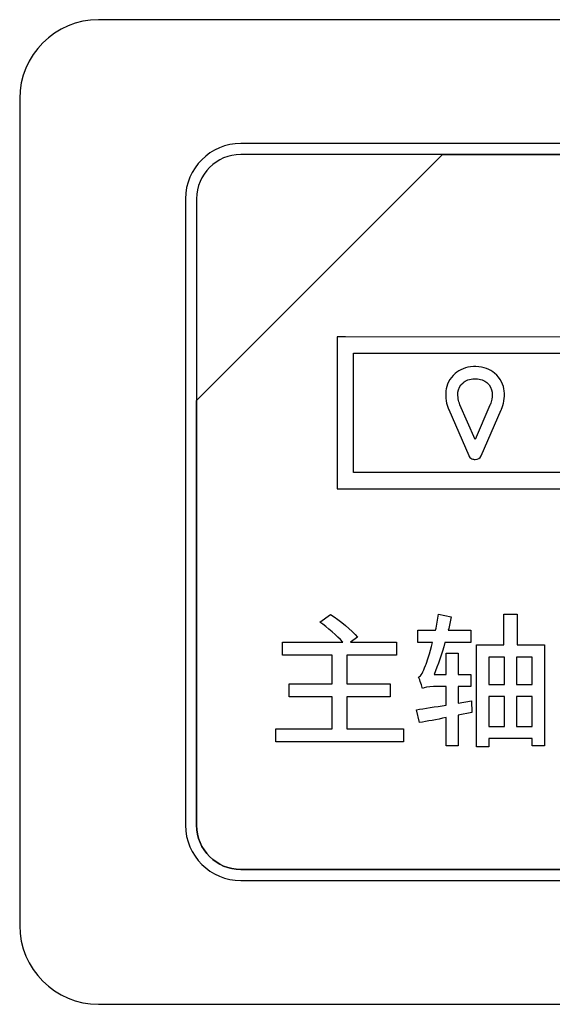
# Model space of a CAD drawing. Header units: millimetres. Extents: x 7146 to 9108, y -1574 to -663.
# Tile 104 of 256: x 7349 to 7359, y -1225 to -1207. Entities that reach past the tile are written whole.
import ezdxf

# ---------------------------------------------------------------- set-up
doc = ezdxf.new("R2010")
doc.units = ezdxf.units.MM
doc.header["$LTSCALE"] = 3

msp = doc.modelspace()

# ---------------------------------------------------------------- linework, layer by layer
at = {"linetype": 'Continuous', "lineweight": 30}
for points, knots in [([(7350.687, -1206.57), (7350.687, -1206.57), (7367.987, -1206.57), (7367.987, -1206.57), (7367.987, -1206.57), (7368.812, -1206.57), (7369.487, -1207.245), (7369.487, -1208.07), (7369.487, -1208.07), (7369.487, -1208.07), (7369.487, -1223.77), (7369.487, -1223.77), (7369.487, -1223.77), (7369.487, -1224.595), (7368.812, -1225.27), (7367.987, -1225.27), (7367.987, -1225.27), (7367.987, -1225.27), (7350.687, -1225.27), (7350.687, -1225.27), (7350.687, -1225.27), (7349.862, -1225.27), (7349.187, -1224.595), (7349.187, -1223.77), (7349.187, -1223.77), (7349.187, -1223.77), (7349.187, -1208.07), (7349.187, -1208.07), (7349.187, -1208.07), (7349.187, -1207.245), (7349.862, -1206.57), (7350.687, -1206.57)], [0, 0, 0, 0, 0.111111, 0.111111, 0.111111, 0.111111, 0.222222, 0.222222, 0.222222, 0.222222, 0.333333, 0.333333, 0.333333, 0.333333, 0.444444, 0.444444, 0.444444, 0.444444, 0.555556, 0.555556, 0.555556, 0.555556, 0.666667, 0.666667, 0.666667, 0.666667, 0.777778, 0.777778, 0.777778, 0.777778, 1, 1, 1, 1]), ([(7350.687, -1206.57), (7350.687, -1206.57), (7367.987, -1206.57), (7367.987, -1206.57), (7367.987, -1206.57), (7368.812, -1206.57), (7369.487, -1207.245), (7369.487, -1208.07), (7369.487, -1208.07), (7369.487, -1208.07), (7369.487, -1223.77), (7369.487, -1223.77), (7369.487, -1223.77), (7369.487, -1224.595), (7368.812, -1225.27), (7367.987, -1225.27), (7367.987, -1225.27), (7367.987, -1225.27), (7350.687, -1225.27), (7350.687, -1225.27), (7350.687, -1225.27), (7349.862, -1225.27), (7349.187, -1224.595), (7349.187, -1223.77), (7349.187, -1223.77), (7349.187, -1223.77), (7349.187, -1208.07), (7349.187, -1208.07), (7349.187, -1208.07), (7349.187, -1207.245), (7349.862, -1206.57), (7350.687, -1206.57)], [0, 0, 0, 0, 0.111111, 0.111111, 0.111111, 0.111111, 0.222222, 0.222222, 0.222222, 0.222222, 0.333333, 0.333333, 0.333333, 0.333333, 0.444444, 0.444444, 0.444444, 0.444444, 0.555556, 0.555556, 0.555556, 0.555556, 0.666667, 0.666667, 0.666667, 0.666667, 0.777778, 0.777778, 0.777778, 0.777778, 1, 1, 1, 1]), ([(7353.387, -1208.92), (7353.387, -1208.92), (7365.287, -1208.92), (7365.287, -1208.92), (7365.287, -1208.92), (7365.864, -1208.92), (7366.337, -1209.392), (7366.337, -1209.97), (7366.337, -1209.97), (7366.337, -1209.97), (7366.337, -1221.87), (7366.337, -1221.87), (7366.337, -1221.87), (7366.337, -1222.447), (7365.864, -1222.92), (7365.287, -1222.92), (7365.287, -1222.92), (7365.287, -1222.92), (7353.387, -1222.92), (7353.387, -1222.92), (7353.387, -1222.92), (7352.809, -1222.92), (7352.337, -1222.447), (7352.337, -1221.87), (7352.337, -1221.87), (7352.337, -1221.87), (7352.337, -1209.97), (7352.337, -1209.97), (7352.337, -1209.97), (7352.337, -1209.392), (7352.809, -1208.92), (7353.387, -1208.92)], [0, 0, 0, 0, 0.111111, 0.111111, 0.111111, 0.111111, 0.222222, 0.222222, 0.222222, 0.222222, 0.333333, 0.333333, 0.333333, 0.333333, 0.444444, 0.444444, 0.444444, 0.444444, 0.555556, 0.555556, 0.555556, 0.555556, 0.666667, 0.666667, 0.666667, 0.666667, 0.777778, 0.777778, 0.777778, 0.777778, 1, 1, 1, 1]), ([(7353.387, -1208.92), (7353.387, -1208.92), (7365.287, -1208.92), (7365.287, -1208.92), (7365.287, -1208.92), (7365.864, -1208.92), (7366.337, -1209.392), (7366.337, -1209.97), (7366.337, -1209.97), (7366.337, -1209.97), (7366.337, -1221.87), (7366.337, -1221.87), (7366.337, -1221.87), (7366.337, -1222.447), (7365.864, -1222.92), (7365.287, -1222.92), (7365.287, -1222.92), (7365.287, -1222.92), (7353.387, -1222.92), (7353.387, -1222.92), (7353.387, -1222.92), (7352.809, -1222.92), (7352.337, -1222.447), (7352.337, -1221.87), (7352.337, -1221.87), (7352.337, -1221.87), (7352.337, -1209.97), (7352.337, -1209.97), (7352.337, -1209.97), (7352.337, -1209.392), (7352.809, -1208.92), (7353.387, -1208.92)], [0, 0, 0, 0, 0.111111, 0.111111, 0.111111, 0.111111, 0.222222, 0.222222, 0.222222, 0.222222, 0.333333, 0.333333, 0.333333, 0.333333, 0.444444, 0.444444, 0.444444, 0.444444, 0.555556, 0.555556, 0.555556, 0.555556, 0.666667, 0.666667, 0.666667, 0.666667, 0.777778, 0.777778, 0.777778, 0.777778, 1, 1, 1, 1]), ([(7353.387, -1208.92), (7353.387, -1208.92), (7365.287, -1208.92), (7365.287, -1208.92), (7365.287, -1208.92), (7365.864, -1208.92), (7366.337, -1209.392), (7366.337, -1209.97), (7366.337, -1209.97), (7366.337, -1209.97), (7366.337, -1221.87), (7366.337, -1221.87), (7366.337, -1221.87), (7366.337, -1222.447), (7365.864, -1222.92), (7365.287, -1222.92), (7365.287, -1222.92), (7365.287, -1222.92), (7353.387, -1222.92), (7353.387, -1222.92), (7353.387, -1222.92), (7352.809, -1222.92), (7352.337, -1222.447), (7352.337, -1221.87), (7352.337, -1221.87), (7352.337, -1221.87), (7352.337, -1209.97), (7352.337, -1209.97), (7352.337, -1209.97), (7352.337, -1209.392), (7352.809, -1208.92), (7353.387, -1208.92)], [0, 0, 0, 0, 0.111111, 0.111111, 0.111111, 0.111111, 0.222222, 0.222222, 0.222222, 0.222222, 0.333333, 0.333333, 0.333333, 0.333333, 0.444444, 0.444444, 0.444444, 0.444444, 0.555556, 0.555556, 0.555556, 0.555556, 0.666667, 0.666667, 0.666667, 0.666667, 0.777778, 0.777778, 0.777778, 0.777778, 1, 1, 1, 1]), ([(7353.387, -1208.92), (7353.387, -1208.92), (7365.287, -1208.92), (7365.287, -1208.92), (7365.287, -1208.92), (7365.864, -1208.92), (7366.337, -1209.392), (7366.337, -1209.97), (7366.337, -1209.97), (7366.337, -1209.97), (7366.337, -1221.87), (7366.337, -1221.87), (7366.337, -1221.87), (7366.337, -1222.447), (7365.864, -1222.92), (7365.287, -1222.92), (7365.287, -1222.92), (7365.287, -1222.92), (7353.387, -1222.92), (7353.387, -1222.92), (7353.387, -1222.92), (7352.809, -1222.92), (7352.337, -1222.447), (7352.337, -1221.87), (7352.337, -1221.87), (7352.337, -1221.87), (7352.337, -1209.97), (7352.337, -1209.97), (7352.337, -1209.97), (7352.337, -1209.392), (7352.809, -1208.92), (7353.387, -1208.92)], [0, 0, 0, 0, 0.111111, 0.111111, 0.111111, 0.111111, 0.222222, 0.222222, 0.222222, 0.222222, 0.333333, 0.333333, 0.333333, 0.333333, 0.444444, 0.444444, 0.444444, 0.444444, 0.555556, 0.555556, 0.555556, 0.555556, 0.666667, 0.666667, 0.666667, 0.666667, 0.777778, 0.777778, 0.777778, 0.777778, 1, 1, 1, 1]), ([(7353.387, -1209.13), (7353.387, -1209.13), (7357.218, -1209.13), (7357.218, -1209.13), (7357.218, -1209.13), (7357.218, -1209.13), (7352.547, -1213.8), (7352.547, -1213.8), (7352.547, -1213.8), (7352.547, -1213.8), (7352.547, -1209.97), (7352.547, -1209.97), (7352.547, -1209.97), (7352.547, -1209.508), (7352.925, -1209.13), (7353.387, -1209.13)], [0, 0, 0, 0, 0.2, 0.2, 0.2, 0.2, 0.4, 0.4, 0.4, 0.4, 0.6, 0.6, 0.6, 0.6, 1, 1, 1, 1]), ([(7357.218, -1209.13), (7357.218, -1209.13), (7357.23, -1209.13), (7357.23, -1209.13), (7357.23, -1209.13), (7357.23, -1209.13), (7365.287, -1209.13), (7365.287, -1209.13), (7365.287, -1209.13), (7365.749, -1209.13), (7366.127, -1209.508), (7366.127, -1209.97), (7366.127, -1209.97), (7366.127, -1209.97), (7366.127, -1221.87), (7366.127, -1221.87), (7366.127, -1221.87), (7366.127, -1222.332), (7365.749, -1222.71), (7365.287, -1222.71), (7365.287, -1222.71), (7365.287, -1222.71), (7353.387, -1222.71), (7353.387, -1222.71), (7353.387, -1222.71), (7352.925, -1222.71), (7352.547, -1222.332), (7352.547, -1221.87), (7352.547, -1221.87), (7352.547, -1221.87), (7352.547, -1213.89), (7352.547, -1213.89), (7352.547, -1213.89), (7352.547, -1213.89), (7352.547, -1213.8), (7352.547, -1213.8), (7352.547, -1213.8), (7352.547, -1213.8), (7357.218, -1209.13), (7357.218, -1209.13)], [0, 0, 0, 0, 0.090909, 0.090909, 0.090909, 0.090909, 0.181818, 0.181818, 0.181818, 0.181818, 0.272727, 0.272727, 0.272727, 0.272727, 0.363636, 0.363636, 0.363636, 0.363636, 0.454545, 0.454545, 0.454545, 0.454545, 0.545455, 0.545455, 0.545455, 0.545455, 0.636364, 0.636364, 0.636364, 0.636364, 0.727273, 0.727273, 0.727273, 0.727273, 0.818182, 0.818182, 0.818182, 0.818182, 1, 1, 1, 1]), ([(7366.127, -1221.87), (7366.127, -1221.87), (7366.127, -1209.97), (7366.127, -1209.97), (7366.127, -1209.97), (7366.127, -1209.508), (7365.749, -1209.13), (7365.287, -1209.13), (7365.287, -1209.13), (7365.287, -1209.13), (7357.23, -1209.13), (7357.23, -1209.13), (7357.23, -1209.13), (7357.23, -1209.13), (7357.218, -1209.13), (7357.218, -1209.13), (7357.218, -1209.13), (7357.218, -1209.13), (7352.547, -1213.8), (7352.547, -1213.8), (7352.547, -1213.8), (7352.547, -1213.8), (7352.547, -1213.89), (7352.547, -1213.89), (7352.547, -1213.89), (7352.547, -1213.89), (7352.547, -1221.87), (7352.547, -1221.87), (7352.547, -1221.87), (7352.547, -1222.332), (7352.925, -1222.71), (7353.387, -1222.71), (7353.387, -1222.71), (7353.387, -1222.71), (7365.287, -1222.71), (7365.287, -1222.71), (7365.287, -1222.71), (7365.749, -1222.71), (7366.127, -1222.332), (7366.127, -1221.87)], [0, 0, 0, 0, 0.090909, 0.090909, 0.090909, 0.090909, 0.181818, 0.181818, 0.181818, 0.181818, 0.272727, 0.272727, 0.272727, 0.272727, 0.363636, 0.363636, 0.363636, 0.363636, 0.454545, 0.454545, 0.454545, 0.454545, 0.545455, 0.545455, 0.545455, 0.545455, 0.636364, 0.636364, 0.636364, 0.636364, 0.727273, 0.727273, 0.727273, 0.727273, 0.818182, 0.818182, 0.818182, 0.818182, 1, 1, 1, 1]), ([(7353.387, -1209.13), (7353.387, -1209.13), (7357.218, -1209.13), (7357.218, -1209.13), (7357.218, -1209.13), (7357.218, -1209.13), (7352.547, -1213.8), (7352.547, -1213.8), (7352.547, -1213.8), (7352.547, -1213.8), (7352.547, -1209.97), (7352.547, -1209.97), (7352.547, -1209.97), (7352.547, -1209.508), (7352.925, -1209.13), (7353.387, -1209.13)], [0, 0, 0, 0, 0.2, 0.2, 0.2, 0.2, 0.4, 0.4, 0.4, 0.4, 0.6, 0.6, 0.6, 0.6, 1, 1, 1, 1]), ([(7357.218, -1209.13), (7357.218, -1209.13), (7357.23, -1209.13), (7357.23, -1209.13), (7357.23, -1209.13), (7357.23, -1209.13), (7365.287, -1209.13), (7365.287, -1209.13), (7365.287, -1209.13), (7365.749, -1209.13), (7366.127, -1209.508), (7366.127, -1209.97), (7366.127, -1209.97), (7366.127, -1209.97), (7366.127, -1221.87), (7366.127, -1221.87), (7366.127, -1221.87), (7366.127, -1222.332), (7365.749, -1222.71), (7365.287, -1222.71), (7365.287, -1222.71), (7365.287, -1222.71), (7353.387, -1222.71), (7353.387, -1222.71), (7353.387, -1222.71), (7352.925, -1222.71), (7352.547, -1222.332), (7352.547, -1221.87), (7352.547, -1221.87), (7352.547, -1221.87), (7352.547, -1213.89), (7352.547, -1213.89), (7352.547, -1213.89), (7352.547, -1213.89), (7352.547, -1213.8), (7352.547, -1213.8), (7352.547, -1213.8), (7352.547, -1213.8), (7357.218, -1209.13), (7357.218, -1209.13)], [0, 0, 0, 0, 0.090909, 0.090909, 0.090909, 0.090909, 0.181818, 0.181818, 0.181818, 0.181818, 0.272727, 0.272727, 0.272727, 0.272727, 0.363636, 0.363636, 0.363636, 0.363636, 0.454545, 0.454545, 0.454545, 0.454545, 0.545455, 0.545455, 0.545455, 0.545455, 0.636364, 0.636364, 0.636364, 0.636364, 0.727273, 0.727273, 0.727273, 0.727273, 0.818182, 0.818182, 0.818182, 0.818182, 1, 1, 1, 1]), ([(7366.127, -1221.87), (7366.127, -1221.87), (7366.127, -1209.97), (7366.127, -1209.97), (7366.127, -1209.97), (7366.127, -1209.508), (7365.749, -1209.13), (7365.287, -1209.13), (7365.287, -1209.13), (7365.287, -1209.13), (7357.23, -1209.13), (7357.23, -1209.13), (7357.23, -1209.13), (7357.23, -1209.13), (7357.218, -1209.13), (7357.218, -1209.13), (7357.218, -1209.13), (7357.218, -1209.13), (7352.547, -1213.8), (7352.547, -1213.8), (7352.547, -1213.8), (7352.547, -1213.8), (7352.547, -1213.89), (7352.547, -1213.89), (7352.547, -1213.89), (7352.547, -1213.89), (7352.547, -1221.87), (7352.547, -1221.87), (7352.547, -1221.87), (7352.547, -1222.332), (7352.925, -1222.71), (7353.387, -1222.71), (7353.387, -1222.71), (7353.387, -1222.71), (7365.287, -1222.71), (7365.287, -1222.71), (7365.287, -1222.71), (7365.749, -1222.71), (7366.127, -1222.332), (7366.127, -1221.87)], [0, 0, 0, 0, 0.090909, 0.090909, 0.090909, 0.090909, 0.181818, 0.181818, 0.181818, 0.181818, 0.272727, 0.272727, 0.272727, 0.272727, 0.363636, 0.363636, 0.363636, 0.363636, 0.454545, 0.454545, 0.454545, 0.454545, 0.545455, 0.545455, 0.545455, 0.545455, 0.636364, 0.636364, 0.636364, 0.636364, 0.727273, 0.727273, 0.727273, 0.727273, 0.818182, 0.818182, 0.818182, 0.818182, 1, 1, 1, 1]), ([(7353.387, -1209.13), (7353.387, -1209.13), (7357.218, -1209.13), (7357.218, -1209.13), (7357.218, -1209.13), (7357.218, -1209.13), (7352.547, -1213.8), (7352.547, -1213.8), (7352.547, -1213.8), (7352.547, -1213.8), (7352.547, -1209.97), (7352.547, -1209.97), (7352.547, -1209.97), (7352.547, -1209.508), (7352.925, -1209.13), (7353.387, -1209.13)], [0, 0, 0, 0, 0.2, 0.2, 0.2, 0.2, 0.4, 0.4, 0.4, 0.4, 0.6, 0.6, 0.6, 0.6, 1, 1, 1, 1]), ([(7357.218, -1209.13), (7357.218, -1209.13), (7357.23, -1209.13), (7357.23, -1209.13), (7357.23, -1209.13), (7357.23, -1209.13), (7365.287, -1209.13), (7365.287, -1209.13), (7365.287, -1209.13), (7365.749, -1209.13), (7366.127, -1209.508), (7366.127, -1209.97), (7366.127, -1209.97), (7366.127, -1209.97), (7366.127, -1221.87), (7366.127, -1221.87), (7366.127, -1221.87), (7366.127, -1222.332), (7365.749, -1222.71), (7365.287, -1222.71), (7365.287, -1222.71), (7365.287, -1222.71), (7353.387, -1222.71), (7353.387, -1222.71), (7353.387, -1222.71), (7352.925, -1222.71), (7352.547, -1222.332), (7352.547, -1221.87), (7352.547, -1221.87), (7352.547, -1221.87), (7352.547, -1213.89), (7352.547, -1213.89), (7352.547, -1213.89), (7352.547, -1213.89), (7352.547, -1213.8), (7352.547, -1213.8), (7352.547, -1213.8), (7352.547, -1213.8), (7357.218, -1209.13), (7357.218, -1209.13)], [0, 0, 0, 0, 0.090909, 0.090909, 0.090909, 0.090909, 0.181818, 0.181818, 0.181818, 0.181818, 0.272727, 0.272727, 0.272727, 0.272727, 0.363636, 0.363636, 0.363636, 0.363636, 0.454545, 0.454545, 0.454545, 0.454545, 0.545455, 0.545455, 0.545455, 0.545455, 0.636364, 0.636364, 0.636364, 0.636364, 0.727273, 0.727273, 0.727273, 0.727273, 0.818182, 0.818182, 0.818182, 0.818182, 1, 1, 1, 1]), ([(7366.127, -1221.87), (7366.127, -1221.87), (7366.127, -1209.97), (7366.127, -1209.97), (7366.127, -1209.97), (7366.127, -1209.508), (7365.749, -1209.13), (7365.287, -1209.13), (7365.287, -1209.13), (7365.287, -1209.13), (7357.23, -1209.13), (7357.23, -1209.13), (7357.23, -1209.13), (7357.23, -1209.13), (7357.218, -1209.13), (7357.218, -1209.13), (7357.218, -1209.13), (7357.218, -1209.13), (7352.547, -1213.8), (7352.547, -1213.8), (7352.547, -1213.8), (7352.547, -1213.8), (7352.547, -1213.89), (7352.547, -1213.89), (7352.547, -1213.89), (7352.547, -1213.89), (7352.547, -1221.87), (7352.547, -1221.87), (7352.547, -1221.87), (7352.547, -1222.332), (7352.925, -1222.71), (7353.387, -1222.71), (7353.387, -1222.71), (7353.387, -1222.71), (7365.287, -1222.71), (7365.287, -1222.71), (7365.287, -1222.71), (7365.749, -1222.71), (7366.127, -1222.332), (7366.127, -1221.87)], [0, 0, 0, 0, 0.090909, 0.090909, 0.090909, 0.090909, 0.181818, 0.181818, 0.181818, 0.181818, 0.272727, 0.272727, 0.272727, 0.272727, 0.363636, 0.363636, 0.363636, 0.363636, 0.454545, 0.454545, 0.454545, 0.454545, 0.545455, 0.545455, 0.545455, 0.545455, 0.636364, 0.636364, 0.636364, 0.636364, 0.727273, 0.727273, 0.727273, 0.727273, 0.818182, 0.818182, 0.818182, 0.818182, 1, 1, 1, 1]), ([(7353.387, -1209.13), (7353.387, -1209.13), (7357.218, -1209.13), (7357.218, -1209.13), (7357.218, -1209.13), (7357.218, -1209.13), (7352.547, -1213.8), (7352.547, -1213.8), (7352.547, -1213.8), (7352.547, -1213.8), (7352.547, -1209.97), (7352.547, -1209.97), (7352.547, -1209.97), (7352.547, -1209.508), (7352.925, -1209.13), (7353.387, -1209.13)], [0, 0, 0, 0, 0.2, 0.2, 0.2, 0.2, 0.4, 0.4, 0.4, 0.4, 0.6, 0.6, 0.6, 0.6, 1, 1, 1, 1]), ([(7357.218, -1209.13), (7357.218, -1209.13), (7357.23, -1209.13), (7357.23, -1209.13), (7357.23, -1209.13), (7357.23, -1209.13), (7365.287, -1209.13), (7365.287, -1209.13), (7365.287, -1209.13), (7365.749, -1209.13), (7366.127, -1209.508), (7366.127, -1209.97), (7366.127, -1209.97), (7366.127, -1209.97), (7366.127, -1221.87), (7366.127, -1221.87), (7366.127, -1221.87), (7366.127, -1222.332), (7365.749, -1222.71), (7365.287, -1222.71), (7365.287, -1222.71), (7365.287, -1222.71), (7353.387, -1222.71), (7353.387, -1222.71), (7353.387, -1222.71), (7352.925, -1222.71), (7352.547, -1222.332), (7352.547, -1221.87), (7352.547, -1221.87), (7352.547, -1221.87), (7352.547, -1213.89), (7352.547, -1213.89), (7352.547, -1213.89), (7352.547, -1213.89), (7352.547, -1213.8), (7352.547, -1213.8), (7352.547, -1213.8), (7352.547, -1213.8), (7357.218, -1209.13), (7357.218, -1209.13)], [0, 0, 0, 0, 0.090909, 0.090909, 0.090909, 0.090909, 0.181818, 0.181818, 0.181818, 0.181818, 0.272727, 0.272727, 0.272727, 0.272727, 0.363636, 0.363636, 0.363636, 0.363636, 0.454545, 0.454545, 0.454545, 0.454545, 0.545455, 0.545455, 0.545455, 0.545455, 0.636364, 0.636364, 0.636364, 0.636364, 0.727273, 0.727273, 0.727273, 0.727273, 0.818182, 0.818182, 0.818182, 0.818182, 1, 1, 1, 1]), ([(7366.127, -1221.87), (7366.127, -1221.87), (7366.127, -1209.97), (7366.127, -1209.97), (7366.127, -1209.97), (7366.127, -1209.508), (7365.749, -1209.13), (7365.287, -1209.13), (7365.287, -1209.13), (7365.287, -1209.13), (7357.23, -1209.13), (7357.23, -1209.13), (7357.23, -1209.13), (7357.23, -1209.13), (7357.218, -1209.13), (7357.218, -1209.13), (7357.218, -1209.13), (7357.218, -1209.13), (7352.547, -1213.8), (7352.547, -1213.8), (7352.547, -1213.8), (7352.547, -1213.8), (7352.547, -1213.89), (7352.547, -1213.89), (7352.547, -1213.89), (7352.547, -1213.89), (7352.547, -1221.87), (7352.547, -1221.87), (7352.547, -1221.87), (7352.547, -1222.332), (7352.925, -1222.71), (7353.387, -1222.71), (7353.387, -1222.71), (7353.387, -1222.71), (7365.287, -1222.71), (7365.287, -1222.71), (7365.287, -1222.71), (7365.749, -1222.71), (7366.127, -1222.332), (7366.127, -1221.87)], [0, 0, 0, 0, 0.090909, 0.090909, 0.090909, 0.090909, 0.181818, 0.181818, 0.181818, 0.181818, 0.272727, 0.272727, 0.272727, 0.272727, 0.363636, 0.363636, 0.363636, 0.363636, 0.454545, 0.454545, 0.454545, 0.454545, 0.545455, 0.545455, 0.545455, 0.545455, 0.636364, 0.636364, 0.636364, 0.636364, 0.727273, 0.727273, 0.727273, 0.727273, 0.818182, 0.818182, 0.818182, 0.818182, 1, 1, 1, 1]), ([(7353.387, -1209.13), (7353.387, -1209.13), (7357.218, -1209.13), (7357.218, -1209.13), (7357.218, -1209.13), (7357.218, -1209.13), (7352.547, -1213.8), (7352.547, -1213.8), (7352.547, -1213.8), (7352.547, -1213.8), (7352.547, -1209.97), (7352.547, -1209.97), (7352.547, -1209.97), (7352.547, -1209.508), (7352.925, -1209.13), (7353.387, -1209.13)], [0, 0, 0, 0, 0.2, 0.2, 0.2, 0.2, 0.4, 0.4, 0.4, 0.4, 0.6, 0.6, 0.6, 0.6, 1, 1, 1, 1]), ([(7357.218, -1209.13), (7357.218, -1209.13), (7357.23, -1209.13), (7357.23, -1209.13), (7357.23, -1209.13), (7357.23, -1209.13), (7365.287, -1209.13), (7365.287, -1209.13), (7365.287, -1209.13), (7365.749, -1209.13), (7366.127, -1209.508), (7366.127, -1209.97), (7366.127, -1209.97), (7366.127, -1209.97), (7366.127, -1221.87), (7366.127, -1221.87), (7366.127, -1221.87), (7366.127, -1222.332), (7365.749, -1222.71), (7365.287, -1222.71), (7365.287, -1222.71), (7365.287, -1222.71), (7353.387, -1222.71), (7353.387, -1222.71), (7353.387, -1222.71), (7352.925, -1222.71), (7352.547, -1222.332), (7352.547, -1221.87), (7352.547, -1221.87), (7352.547, -1221.87), (7352.547, -1213.89), (7352.547, -1213.89), (7352.547, -1213.89), (7352.547, -1213.89), (7352.547, -1213.8), (7352.547, -1213.8), (7352.547, -1213.8), (7352.547, -1213.8), (7357.218, -1209.13), (7357.218, -1209.13)], [0, 0, 0, 0, 0.090909, 0.090909, 0.090909, 0.090909, 0.181818, 0.181818, 0.181818, 0.181818, 0.272727, 0.272727, 0.272727, 0.272727, 0.363636, 0.363636, 0.363636, 0.363636, 0.454545, 0.454545, 0.454545, 0.454545, 0.545455, 0.545455, 0.545455, 0.545455, 0.636364, 0.636364, 0.636364, 0.636364, 0.727273, 0.727273, 0.727273, 0.727273, 0.818182, 0.818182, 0.818182, 0.818182, 1, 1, 1, 1]), ([(7366.127, -1221.87), (7366.127, -1221.87), (7366.127, -1209.97), (7366.127, -1209.97), (7366.127, -1209.97), (7366.127, -1209.508), (7365.749, -1209.13), (7365.287, -1209.13), (7365.287, -1209.13), (7365.287, -1209.13), (7357.23, -1209.13), (7357.23, -1209.13), (7357.23, -1209.13), (7357.23, -1209.13), (7357.218, -1209.13), (7357.218, -1209.13), (7357.218, -1209.13), (7357.218, -1209.13), (7352.547, -1213.8), (7352.547, -1213.8), (7352.547, -1213.8), (7352.547, -1213.8), (7352.547, -1213.89), (7352.547, -1213.89), (7352.547, -1213.89), (7352.547, -1213.89), (7352.547, -1221.87), (7352.547, -1221.87), (7352.547, -1221.87), (7352.547, -1222.332), (7352.925, -1222.71), (7353.387, -1222.71), (7353.387, -1222.71), (7353.387, -1222.71), (7365.287, -1222.71), (7365.287, -1222.71), (7365.287, -1222.71), (7365.749, -1222.71), (7366.127, -1222.332), (7366.127, -1221.87)], [0, 0, 0, 0, 0.090909, 0.090909, 0.090909, 0.090909, 0.181818, 0.181818, 0.181818, 0.181818, 0.272727, 0.272727, 0.272727, 0.272727, 0.363636, 0.363636, 0.363636, 0.363636, 0.454545, 0.454545, 0.454545, 0.454545, 0.545455, 0.545455, 0.545455, 0.545455, 0.636364, 0.636364, 0.636364, 0.636364, 0.727273, 0.727273, 0.727273, 0.727273, 0.818182, 0.818182, 0.818182, 0.818182, 1, 1, 1, 1]), ([(7353.387, -1209.13), (7353.387, -1209.13), (7357.218, -1209.13), (7357.218, -1209.13), (7357.218, -1209.13), (7357.218, -1209.13), (7352.547, -1213.8), (7352.547, -1213.8), (7352.547, -1213.8), (7352.547, -1213.8), (7352.547, -1209.97), (7352.547, -1209.97), (7352.547, -1209.97), (7352.547, -1209.508), (7352.925, -1209.13), (7353.387, -1209.13)], [0, 0, 0, 0, 0.2, 0.2, 0.2, 0.2, 0.4, 0.4, 0.4, 0.4, 0.6, 0.6, 0.6, 0.6, 1, 1, 1, 1]), ([(7357.218, -1209.13), (7357.218, -1209.13), (7357.23, -1209.13), (7357.23, -1209.13), (7357.23, -1209.13), (7357.23, -1209.13), (7365.287, -1209.13), (7365.287, -1209.13), (7365.287, -1209.13), (7365.749, -1209.13), (7366.127, -1209.508), (7366.127, -1209.97), (7366.127, -1209.97), (7366.127, -1209.97), (7366.127, -1221.87), (7366.127, -1221.87), (7366.127, -1221.87), (7366.127, -1222.332), (7365.749, -1222.71), (7365.287, -1222.71), (7365.287, -1222.71), (7365.287, -1222.71), (7353.387, -1222.71), (7353.387, -1222.71), (7353.387, -1222.71), (7352.925, -1222.71), (7352.547, -1222.332), (7352.547, -1221.87), (7352.547, -1221.87), (7352.547, -1221.87), (7352.547, -1213.89), (7352.547, -1213.89), (7352.547, -1213.89), (7352.547, -1213.89), (7352.547, -1213.8), (7352.547, -1213.8), (7352.547, -1213.8), (7352.547, -1213.8), (7357.218, -1209.13), (7357.218, -1209.13)], [0, 0, 0, 0, 0.090909, 0.090909, 0.090909, 0.090909, 0.181818, 0.181818, 0.181818, 0.181818, 0.272727, 0.272727, 0.272727, 0.272727, 0.363636, 0.363636, 0.363636, 0.363636, 0.454545, 0.454545, 0.454545, 0.454545, 0.545455, 0.545455, 0.545455, 0.545455, 0.636364, 0.636364, 0.636364, 0.636364, 0.727273, 0.727273, 0.727273, 0.727273, 0.818182, 0.818182, 0.818182, 0.818182, 1, 1, 1, 1]), ([(7366.127, -1221.87), (7366.127, -1221.87), (7366.127, -1209.97), (7366.127, -1209.97), (7366.127, -1209.97), (7366.127, -1209.508), (7365.749, -1209.13), (7365.287, -1209.13), (7365.287, -1209.13), (7365.287, -1209.13), (7357.23, -1209.13), (7357.23, -1209.13), (7357.23, -1209.13), (7357.23, -1209.13), (7357.218, -1209.13), (7357.218, -1209.13), (7357.218, -1209.13), (7357.218, -1209.13), (7352.547, -1213.8), (7352.547, -1213.8), (7352.547, -1213.8), (7352.547, -1213.8), (7352.547, -1213.89), (7352.547, -1213.89), (7352.547, -1213.89), (7352.547, -1213.89), (7352.547, -1221.87), (7352.547, -1221.87), (7352.547, -1221.87), (7352.547, -1222.332), (7352.925, -1222.71), (7353.387, -1222.71), (7353.387, -1222.71), (7353.387, -1222.71), (7365.287, -1222.71), (7365.287, -1222.71), (7365.287, -1222.71), (7365.749, -1222.71), (7366.127, -1222.332), (7366.127, -1221.87)], [0, 0, 0, 0, 0.090909, 0.090909, 0.090909, 0.090909, 0.181818, 0.181818, 0.181818, 0.181818, 0.272727, 0.272727, 0.272727, 0.272727, 0.363636, 0.363636, 0.363636, 0.363636, 0.454545, 0.454545, 0.454545, 0.454545, 0.545455, 0.545455, 0.545455, 0.545455, 0.636364, 0.636364, 0.636364, 0.636364, 0.727273, 0.727273, 0.727273, 0.727273, 0.818182, 0.818182, 0.818182, 0.818182, 1, 1, 1, 1]), ([(7360.224, -1211.823), (7360.224, -1211.823), (7361.639, -1211.823), (7361.639, -1211.823), (7361.639, -1211.823), (7361.639, -1211.823), (7361.794, -1211.823), (7361.794, -1211.823), (7361.794, -1211.823), (7361.794, -1211.823), (7361.794, -1211.978), (7361.794, -1211.978), (7361.794, -1211.978), (7361.794, -1211.978), (7361.794, -1212.26), (7361.794, -1212.26), (7361.794, -1212.26), (7361.794, -1212.26), (7362.841, -1213.096), (7362.841, -1213.096), (7362.841, -1213.096), (7362.841, -1213.096), (7362.899, -1213.142), (7362.899, -1213.142), (7362.899, -1213.142), (7362.899, -1213.142), (7362.899, -1213.217), (7362.899, -1213.217), (7362.899, -1213.217), (7362.899, -1213.217), (7362.897, -1214.886), (7362.897, -1214.886), (7362.897, -1214.886), (7362.897, -1214.886), (7362.897, -1214.96), (7362.897, -1214.96), (7362.897, -1214.96), (7362.897, -1214.96), (7362.841, -1215.006), (7362.841, -1215.006), (7362.841, -1215.006), (7362.841, -1215.006), (7361.794, -1215.862), (7361.794, -1215.862), (7361.794, -1215.862), (7361.794, -1215.862), (7361.794, -1216.098), (7361.794, -1216.098), (7361.794, -1216.098), (7361.794, -1216.098), (7361.794, -1216.253), (7361.794, -1216.253), (7361.794, -1216.253), (7361.794, -1216.253), (7361.639, -1216.253), (7361.639, -1216.253), (7361.639, -1216.253), (7361.639, -1216.253), (7360.224, -1216.253), (7360.224, -1216.253), (7360.224, -1216.253), (7360.224, -1216.253), (7360.069, -1216.253), (7360.069, -1216.253), (7360.069, -1216.253), (7360.069, -1216.253), (7360.069, -1216.098), (7360.069, -1216.098), (7360.069, -1216.098), (7360.069, -1216.098), (7360.069, -1215.48), (7360.069, -1215.48), (7360.069, -1215.48), (7360.069, -1215.48), (7355.375, -1215.481), (7355.375, -1215.481), (7355.375, -1215.481), (7355.375, -1215.481), (7355.219, -1215.481), (7355.219, -1215.481), (7355.219, -1215.481), (7355.219, -1215.481), (7355.219, -1215.327), (7355.219, -1215.327), (7355.219, -1215.327), (7355.219, -1215.327), (7355.219, -1212.751), (7355.219, -1212.751), (7355.219, -1212.751), (7355.219, -1212.751), (7355.219, -1212.596), (7355.219, -1212.596), (7355.219, -1212.596), (7355.219, -1212.596), (7355.375, -1212.596), (7355.375, -1212.596), (7355.375, -1212.596), (7355.375, -1212.596), (7360.069, -1212.597), (7360.069, -1212.597), (7360.069, -1212.597), (7360.069, -1212.597), (7360.069, -1211.978), (7360.069, -1211.978), (7360.069, -1211.978), (7360.069, -1211.978), (7360.069, -1211.823), (7360.069, -1211.823), (7360.069, -1211.823), (7360.069, -1211.823), (7360.224, -1211.823), (7360.224, -1211.823)], [0, 0, 0, 0, 0.034483, 0.034483, 0.034483, 0.034483, 0.068966, 0.068966, 0.068966, 0.068966, 0.103448, 0.103448, 0.103448, 0.103448, 0.137931, 0.137931, 0.137931, 0.137931, 0.172414, 0.172414, 0.172414, 0.172414, 0.206897, 0.206897, 0.206897, 0.206897, 0.241379, 0.241379, 0.241379, 0.241379, 0.275862, 0.275862, 0.275862, 0.275862, 0.310345, 0.310345, 0.310345, 0.310345, 0.344828, 0.344828, 0.344828, 0.344828, 0.37931, 0.37931, 0.37931, 0.37931, 0.413793, 0.413793, 0.413793, 0.413793, 0.448276, 0.448276, 0.448276, 0.448276, 0.482759, 0.482759, 0.482759, 0.482759, 0.517241, 0.517241, 0.517241, 0.517241, 0.551724, 0.551724, 0.551724, 0.551724, 0.586207, 0.586207, 0.586207, 0.586207, 0.62069, 0.62069, 0.62069, 0.62069, 0.655172, 0.655172, 0.655172, 0.655172, 0.689655, 0.689655, 0.689655, 0.689655, 0.724138, 0.724138, 0.724138, 0.724138, 0.758621, 0.758621, 0.758621, 0.758621, 0.793103, 0.793103, 0.793103, 0.793103, 0.827586, 0.827586, 0.827586, 0.827586, 0.862069, 0.862069, 0.862069, 0.862069, 0.896552, 0.896552, 0.896552, 0.896552, 0.931034, 0.931034, 0.931034, 0.931034, 1, 1, 1, 1]), ([(7360.069, -1215.17), (7360.069, -1215.17), (7360.069, -1212.906), (7360.069, -1212.906), (7360.069, -1212.906), (7360.069, -1212.906), (7355.53, -1212.906), (7355.53, -1212.906), (7355.53, -1212.906), (7355.53, -1212.906), (7355.53, -1215.172), (7355.53, -1215.172), (7355.53, -1215.172), (7355.53, -1215.172), (7360.069, -1215.17), (7360.069, -1215.17)], [0, 0, 0, 0, 0.2, 0.2, 0.2, 0.2, 0.4, 0.4, 0.4, 0.4, 0.6, 0.6, 0.6, 0.6, 1, 1, 1, 1]), ([(7357.715, -1214.845), (7357.715, -1214.845), (7357.336, -1213.972), (7357.336, -1213.972), (7357.336, -1213.972), (7357.336, -1213.972), (7357.335, -1213.969), (7357.335, -1213.969), (7357.335, -1213.969), (7357.335, -1213.969), (7357.334, -1213.969), (7357.334, -1213.969), (7357.334, -1213.969), (7357.314, -1213.92), (7357.298, -1213.867), (7357.288, -1213.809), (7357.288, -1213.809), (7357.288, -1213.809), (7357.287, -1213.804), (7357.287, -1213.804), (7357.287, -1213.804), (7357.278, -1213.748), (7357.275, -1213.688), (7357.281, -1213.621), (7357.281, -1213.621), (7357.292, -1213.512), (7357.348, -1213.382), (7357.46, -1213.287), (7357.46, -1213.287), (7357.544, -1213.217), (7357.657, -1213.166), (7357.805, -1213.157), (7357.805, -1213.157), (7357.811, -1213.156), (7357.818, -1213.155), (7357.825, -1213.155), (7357.825, -1213.155), (7357.825, -1213.155), (7357.835, -1213.156), (7357.835, -1213.156), (7357.835, -1213.156), (7357.835, -1213.156), (7357.838, -1213.156), (7357.838, -1213.156), (7357.838, -1213.156), (7357.838, -1213.156), (7357.838, -1213.156), (7357.838, -1213.156), (7357.838, -1213.156), (7357.838, -1213.156), (7357.839, -1213.156), (7357.839, -1213.156), (7357.839, -1213.156), (7357.844, -1213.156), (7357.849, -1213.156), (7357.854, -1213.157), (7357.854, -1213.157), (7358.006, -1213.163), (7358.123, -1213.213), (7358.208, -1213.284), (7358.208, -1213.284), (7358.324, -1213.379), (7358.381, -1213.511), (7358.391, -1213.621), (7358.391, -1213.621), (7358.397, -1213.69), (7358.394, -1213.752), (7358.385, -1213.809), (7358.385, -1213.809), (7358.385, -1213.809), (7358.384, -1213.813), (7358.384, -1213.813), (7358.384, -1213.813), (7358.374, -1213.869), (7358.358, -1213.921), (7358.338, -1213.969), (7358.338, -1213.969), (7358.337, -1213.973), (7358.335, -1213.977), (7358.333, -1213.981), (7358.333, -1213.981), (7358.333, -1213.981), (7357.955, -1214.85), (7357.955, -1214.85), (7357.955, -1214.85), (7357.935, -1214.898), (7357.886, -1214.925), (7357.837, -1214.92), (7357.837, -1214.92), (7357.817, -1214.922), (7357.797, -1214.919), (7357.777, -1214.911), (7357.777, -1214.911), (7357.747, -1214.898), (7357.725, -1214.873), (7357.715, -1214.845)], [0, 0, 0, 0, 0.04, 0.04, 0.04, 0.04, 0.08, 0.08, 0.08, 0.08, 0.12, 0.12, 0.12, 0.12, 0.16, 0.16, 0.16, 0.16, 0.2, 0.2, 0.2, 0.2, 0.24, 0.24, 0.24, 0.24, 0.28, 0.28, 0.28, 0.28, 0.32, 0.32, 0.32, 0.32, 0.36, 0.36, 0.36, 0.36, 0.4, 0.4, 0.4, 0.4, 0.44, 0.44, 0.44, 0.44, 0.48, 0.48, 0.48, 0.48, 0.52, 0.52, 0.52, 0.52, 0.56, 0.56, 0.56, 0.56, 0.6, 0.6, 0.6, 0.6, 0.64, 0.64, 0.64, 0.64, 0.68, 0.68, 0.68, 0.68, 0.72, 0.72, 0.72, 0.72, 0.76, 0.76, 0.76, 0.76, 0.8, 0.8, 0.8, 0.8, 0.84, 0.84, 0.84, 0.84, 0.88, 0.88, 0.88, 0.88, 0.92, 0.92, 0.92, 0.92, 1, 1, 1, 1]), ([(7357.55, -1213.882), (7357.55, -1213.882), (7357.836, -1214.543), (7357.836, -1214.543), (7357.836, -1214.543), (7357.836, -1214.543), (7358.12, -1213.888), (7358.12, -1213.888), (7358.12, -1213.888), (7358.12, -1213.888), (7358.123, -1213.882), (7358.123, -1213.882), (7358.123, -1213.882), (7358.137, -1213.847), (7358.148, -1213.811), (7358.155, -1213.774), (7358.155, -1213.774), (7358.155, -1213.774), (7358.155, -1213.77), (7358.155, -1213.77), (7358.155, -1213.77), (7358.162, -1213.73), (7358.164, -1213.688), (7358.16, -1213.642), (7358.16, -1213.642), (7358.155, -1213.585), (7358.124, -1213.515), (7358.061, -1213.463), (7358.061, -1213.463), (7358.011, -1213.422), (7357.94, -1213.392), (7357.845, -1213.388), (7357.845, -1213.388), (7357.845, -1213.388), (7357.839, -1213.388), (7357.839, -1213.388), (7357.839, -1213.388), (7357.839, -1213.388), (7357.831, -1213.388), (7357.831, -1213.388), (7357.831, -1213.388), (7357.831, -1213.388), (7357.829, -1213.388), (7357.829, -1213.388), (7357.829, -1213.388), (7357.731, -1213.392), (7357.66, -1213.423), (7357.609, -1213.465), (7357.609, -1213.465), (7357.548, -1213.516), (7357.518, -1213.585), (7357.512, -1213.642), (7357.512, -1213.642), (7357.508, -1213.686), (7357.51, -1213.728), (7357.516, -1213.766), (7357.516, -1213.766), (7357.516, -1213.766), (7357.517, -1213.77), (7357.517, -1213.77), (7357.517, -1213.77), (7357.524, -1213.809), (7357.535, -1213.846), (7357.55, -1213.882), (7357.55, -1213.882), (7357.55, -1213.882), (7357.55, -1213.882), (7357.55, -1213.882)], [0, 0, 0, 0, 0.055556, 0.055556, 0.055556, 0.055556, 0.111111, 0.111111, 0.111111, 0.111111, 0.166667, 0.166667, 0.166667, 0.166667, 0.222222, 0.222222, 0.222222, 0.222222, 0.277778, 0.277778, 0.277778, 0.277778, 0.333333, 0.333333, 0.333333, 0.333333, 0.388889, 0.388889, 0.388889, 0.388889, 0.444444, 0.444444, 0.444444, 0.444444, 0.5, 0.5, 0.5, 0.5, 0.555556, 0.555556, 0.555556, 0.555556, 0.611111, 0.611111, 0.611111, 0.611111, 0.666667, 0.666667, 0.666667, 0.666667, 0.722222, 0.722222, 0.722222, 0.722222, 0.777778, 0.777778, 0.777778, 0.777778, 0.833333, 0.833333, 0.833333, 0.833333, 0.888889, 0.888889, 0.888889, 0.888889, 1, 1, 1, 1]), ([(7355.4, -1220.035), (7355.4, -1220.035), (7355.4, -1219.43), (7355.4, -1219.43), (7355.4, -1219.43), (7355.4, -1219.43), (7356.221, -1219.43), (7356.221, -1219.43), (7356.221, -1219.43), (7356.221, -1219.43), (7356.221, -1219.184), (7356.221, -1219.184), (7356.221, -1219.184), (7356.221, -1219.184), (7355.4, -1219.184), (7355.4, -1219.184), (7355.4, -1219.184), (7355.4, -1219.184), (7355.4, -1218.639), (7355.4, -1218.639), (7355.4, -1218.639), (7355.4, -1218.639), (7356.342, -1218.639), (7356.342, -1218.639), (7356.342, -1218.639), (7356.342, -1218.639), (7356.342, -1218.39), (7356.342, -1218.39), (7356.342, -1218.39), (7356.342, -1218.39), (7355.471, -1218.39), (7355.471, -1218.39), (7355.471, -1218.39), (7355.471, -1218.39), (7355.605, -1218.294), (7355.605, -1218.294), (7355.605, -1218.294), (7355.493, -1218.166), (7355.269, -1217.982), (7355.093, -1217.865), (7355.093, -1217.865), (7355.093, -1217.865), (7354.885, -1218.01), (7354.885, -1218.01), (7354.885, -1218.01), (7355.036, -1218.116), (7355.214, -1218.27), (7355.326, -1218.39), (7355.326, -1218.39), (7355.326, -1218.39), (7354.176, -1218.39), (7354.176, -1218.39), (7354.176, -1218.39), (7354.176, -1218.39), (7354.176, -1218.639), (7354.176, -1218.639), (7354.176, -1218.639), (7354.176, -1218.639), (7355.121, -1218.639), (7355.121, -1218.639), (7355.121, -1218.639), (7355.121, -1218.639), (7355.121, -1219.184), (7355.121, -1219.184), (7355.121, -1219.184), (7355.121, -1219.184), (7354.308, -1219.184), (7354.308, -1219.184), (7354.308, -1219.184), (7354.308, -1219.184), (7354.308, -1219.43), (7354.308, -1219.43), (7354.308, -1219.43), (7354.308, -1219.43), (7355.121, -1219.43), (7355.121, -1219.43), (7355.121, -1219.43), (7355.121, -1219.43), (7355.121, -1220.035), (7355.121, -1220.035), (7355.121, -1220.035), (7355.121, -1220.035), (7354.053, -1220.035), (7354.053, -1220.035), (7354.053, -1220.035), (7354.053, -1220.035), (7354.053, -1220.285), (7354.053, -1220.285), (7354.053, -1220.285), (7354.053, -1220.285), (7356.479, -1220.285), (7356.479, -1220.285), (7356.479, -1220.285), (7356.479, -1220.285), (7356.479, -1220.035), (7356.479, -1220.035), (7356.479, -1220.035), (7356.479, -1220.035), (7355.4, -1220.035), (7355.4, -1220.035)], [0, 0, 0, 0, 0.038462, 0.038462, 0.038462, 0.038462, 0.076923, 0.076923, 0.076923, 0.076923, 0.115385, 0.115385, 0.115385, 0.115385, 0.153846, 0.153846, 0.153846, 0.153846, 0.192308, 0.192308, 0.192308, 0.192308, 0.230769, 0.230769, 0.230769, 0.230769, 0.269231, 0.269231, 0.269231, 0.269231, 0.307692, 0.307692, 0.307692, 0.307692, 0.346154, 0.346154, 0.346154, 0.346154, 0.384615, 0.384615, 0.384615, 0.384615, 0.423077, 0.423077, 0.423077, 0.423077, 0.461538, 0.461538, 0.461538, 0.461538, 0.5, 0.5, 0.5, 0.5, 0.538462, 0.538462, 0.538462, 0.538462, 0.576923, 0.576923, 0.576923, 0.576923, 0.615385, 0.615385, 0.615385, 0.615385, 0.653846, 0.653846, 0.653846, 0.653846, 0.692308, 0.692308, 0.692308, 0.692308, 0.730769, 0.730769, 0.730769, 0.730769, 0.769231, 0.769231, 0.769231, 0.769231, 0.807692, 0.807692, 0.807692, 0.807692, 0.846154, 0.846154, 0.846154, 0.846154, 0.884615, 0.884615, 0.884615, 0.884615, 0.923077, 0.923077, 0.923077, 0.923077, 1, 1, 1, 1]), ([(7357.766, -1219.507), (7357.766, -1219.507), (7357.515, -1219.551), (7357.515, -1219.551), (7357.515, -1219.551), (7357.515, -1219.551), (7357.515, -1219.236), (7357.515, -1219.236), (7357.515, -1219.236), (7357.515, -1219.236), (7357.753, -1219.236), (7357.753, -1219.236), (7357.753, -1219.236), (7357.753, -1219.236), (7357.753, -1219.006), (7357.753, -1219.006), (7357.753, -1219.006), (7357.753, -1219.006), (7357.515, -1219.006), (7357.515, -1219.006), (7357.515, -1219.006), (7357.515, -1219.006), (7357.515, -1218.598), (7357.515, -1218.598), (7357.515, -1218.598), (7357.515, -1218.598), (7357.29, -1218.598), (7357.29, -1218.598), (7357.29, -1218.598), (7357.29, -1218.598), (7357.29, -1219.006), (7357.29, -1219.006), (7357.29, -1219.006), (7357.29, -1219.006), (7357.057, -1219.006), (7357.057, -1219.006), (7357.057, -1219.006), (7357.131, -1218.825), (7357.205, -1218.617), (7357.265, -1218.398), (7357.265, -1218.398), (7357.265, -1218.398), (7357.753, -1218.398), (7357.753, -1218.398), (7357.753, -1218.398), (7357.753, -1218.398), (7357.753, -1218.163), (7357.753, -1218.163), (7357.753, -1218.163), (7357.753, -1218.163), (7357.328, -1218.163), (7357.328, -1218.163), (7357.328, -1218.163), (7357.348, -1218.078), (7357.367, -1217.991), (7357.383, -1217.908), (7357.383, -1217.908), (7357.383, -1217.908), (7357.14, -1217.862), (7357.14, -1217.862), (7357.14, -1217.862), (7357.126, -1217.96), (7357.107, -1218.064), (7357.088, -1218.163), (7357.088, -1218.163), (7357.088, -1218.163), (7356.751, -1218.163), (7356.751, -1218.163), (7356.751, -1218.163), (7356.751, -1218.163), (7356.751, -1218.398), (7356.751, -1218.398), (7356.751, -1218.398), (7356.751, -1218.398), (7357.03, -1218.398), (7357.03, -1218.398), (7357.03, -1218.398), (7356.975, -1218.606), (7356.923, -1218.773), (7356.896, -1218.836), (7356.896, -1218.836), (7356.849, -1218.957), (7356.814, -1219.042), (7356.762, -1219.055), (7356.762, -1219.055), (7356.792, -1219.113), (7356.827, -1219.228), (7356.838, -1219.274), (7356.838, -1219.274), (7356.863, -1219.253), (7356.953, -1219.236), (7357.044, -1219.236), (7357.044, -1219.236), (7357.044, -1219.236), (7357.29, -1219.236), (7357.29, -1219.236), (7357.29, -1219.236), (7357.29, -1219.236), (7357.29, -1219.587), (7357.29, -1219.587), (7357.29, -1219.587), (7357.077, -1219.619), (7356.877, -1219.652), (7356.723, -1219.674), (7356.723, -1219.674), (7356.723, -1219.674), (7356.778, -1219.92), (7356.778, -1219.92), (7356.778, -1219.92), (7356.929, -1219.896), (7357.104, -1219.86), (7357.29, -1219.825), (7357.29, -1219.825), (7357.29, -1219.825), (7357.29, -1220.361), (7357.29, -1220.361), (7357.29, -1220.361), (7357.29, -1220.361), (7357.515, -1220.361), (7357.515, -1220.361), (7357.515, -1220.361), (7357.515, -1220.361), (7357.515, -1219.778), (7357.515, -1219.778), (7357.515, -1219.778), (7357.515, -1219.778), (7357.777, -1219.729), (7357.777, -1219.729), (7357.777, -1219.729), (7357.777, -1219.729), (7357.766, -1219.507), (7357.766, -1219.507)], [0, 0, 0, 0, 0.029412, 0.029412, 0.029412, 0.029412, 0.058824, 0.058824, 0.058824, 0.058824, 0.088235, 0.088235, 0.088235, 0.088235, 0.117647, 0.117647, 0.117647, 0.117647, 0.147059, 0.147059, 0.147059, 0.147059, 0.176471, 0.176471, 0.176471, 0.176471, 0.205882, 0.205882, 0.205882, 0.205882, 0.235294, 0.235294, 0.235294, 0.235294, 0.264706, 0.264706, 0.264706, 0.264706, 0.294118, 0.294118, 0.294118, 0.294118, 0.323529, 0.323529, 0.323529, 0.323529, 0.352941, 0.352941, 0.352941, 0.352941, 0.382353, 0.382353, 0.382353, 0.382353, 0.411765, 0.411765, 0.411765, 0.411765, 0.441176, 0.441176, 0.441176, 0.441176, 0.470588, 0.470588, 0.470588, 0.470588, 0.5, 0.5, 0.5, 0.5, 0.529412, 0.529412, 0.529412, 0.529412, 0.558824, 0.558824, 0.558824, 0.558824, 0.588235, 0.588235, 0.588235, 0.588235, 0.617647, 0.617647, 0.617647, 0.617647, 0.647059, 0.647059, 0.647059, 0.647059, 0.676471, 0.676471, 0.676471, 0.676471, 0.705882, 0.705882, 0.705882, 0.705882, 0.735294, 0.735294, 0.735294, 0.735294, 0.764706, 0.764706, 0.764706, 0.764706, 0.794118, 0.794118, 0.794118, 0.794118, 0.823529, 0.823529, 0.823529, 0.823529, 0.852941, 0.852941, 0.852941, 0.852941, 0.882353, 0.882353, 0.882353, 0.882353, 0.911765, 0.911765, 0.911765, 0.911765, 0.941176, 0.941176, 0.941176, 0.941176, 1, 1, 1, 1]), ([(7358.634, -1218.445), (7358.634, -1218.445), (7358.634, -1217.862), (7358.634, -1217.862), (7358.634, -1217.862), (7358.634, -1217.862), (7358.382, -1217.862), (7358.382, -1217.862), (7358.382, -1217.862), (7358.382, -1217.862), (7358.382, -1218.445), (7358.382, -1218.445), (7358.382, -1218.445), (7358.382, -1218.445), (7357.865, -1218.445), (7357.865, -1218.445), (7357.865, -1218.445), (7357.865, -1218.445), (7357.865, -1220.378), (7357.865, -1220.378), (7357.865, -1220.378), (7357.865, -1220.378), (7358.095, -1220.378), (7358.095, -1220.378), (7358.095, -1220.378), (7358.095, -1220.378), (7358.095, -1220.222), (7358.095, -1220.222), (7358.095, -1220.222), (7358.095, -1220.222), (7358.919, -1220.222), (7358.919, -1220.222), (7358.919, -1220.222), (7358.919, -1220.222), (7358.919, -1220.358), (7358.919, -1220.358), (7358.919, -1220.358), (7358.919, -1220.358), (7359.157, -1220.358), (7359.157, -1220.358), (7359.157, -1220.358), (7359.157, -1220.358), (7359.157, -1218.445), (7359.157, -1218.445), (7359.157, -1218.445), (7359.157, -1218.445), (7358.634, -1218.445), (7358.634, -1218.445)], [0, 0, 0, 0, 0.076923, 0.076923, 0.076923, 0.076923, 0.153846, 0.153846, 0.153846, 0.153846, 0.230769, 0.230769, 0.230769, 0.230769, 0.307692, 0.307692, 0.307692, 0.307692, 0.384615, 0.384615, 0.384615, 0.384615, 0.461538, 0.461538, 0.461538, 0.461538, 0.538462, 0.538462, 0.538462, 0.538462, 0.615385, 0.615385, 0.615385, 0.615385, 0.692308, 0.692308, 0.692308, 0.692308, 0.769231, 0.769231, 0.769231, 0.769231, 0.846154, 0.846154, 0.846154, 0.846154, 1, 1, 1, 1]), ([(7358.393, -1218.675), (7358.393, -1218.675), (7358.393, -1219.198), (7358.393, -1219.198), (7358.393, -1219.198), (7358.393, -1219.198), (7358.095, -1219.198), (7358.095, -1219.198), (7358.095, -1219.198), (7358.095, -1219.198), (7358.095, -1218.675), (7358.095, -1218.675), (7358.095, -1218.675), (7358.095, -1218.675), (7358.393, -1218.675), (7358.393, -1218.675)], [0, 0, 0, 0, 0.2, 0.2, 0.2, 0.2, 0.4, 0.4, 0.4, 0.4, 0.6, 0.6, 0.6, 0.6, 1, 1, 1, 1]), ([(7358.919, -1219.198), (7358.919, -1219.198), (7358.623, -1219.198), (7358.623, -1219.198), (7358.623, -1219.198), (7358.623, -1219.198), (7358.623, -1218.675), (7358.623, -1218.675), (7358.623, -1218.675), (7358.623, -1218.675), (7358.919, -1218.675), (7358.919, -1218.675), (7358.919, -1218.675), (7358.919, -1218.675), (7358.919, -1219.198), (7358.919, -1219.198)], [0, 0, 0, 0, 0.2, 0.2, 0.2, 0.2, 0.4, 0.4, 0.4, 0.4, 0.6, 0.6, 0.6, 0.6, 1, 1, 1, 1]), ([(7358.095, -1219.425), (7358.095, -1219.425), (7358.393, -1219.425), (7358.393, -1219.425), (7358.393, -1219.425), (7358.393, -1219.425), (7358.393, -1219.994), (7358.393, -1219.994), (7358.393, -1219.994), (7358.393, -1219.994), (7358.095, -1219.994), (7358.095, -1219.994), (7358.095, -1219.994), (7358.095, -1219.994), (7358.095, -1219.425), (7358.095, -1219.425)], [0, 0, 0, 0, 0.2, 0.2, 0.2, 0.2, 0.4, 0.4, 0.4, 0.4, 0.6, 0.6, 0.6, 0.6, 1, 1, 1, 1]), ([(7358.623, -1219.994), (7358.623, -1219.994), (7358.623, -1219.425), (7358.623, -1219.425), (7358.623, -1219.425), (7358.623, -1219.425), (7358.919, -1219.425), (7358.919, -1219.425), (7358.919, -1219.425), (7358.919, -1219.425), (7358.919, -1219.994), (7358.919, -1219.994), (7358.919, -1219.994), (7358.919, -1219.994), (7358.623, -1219.994), (7358.623, -1219.994)], [0, 0, 0, 0, 0.2, 0.2, 0.2, 0.2, 0.4, 0.4, 0.4, 0.4, 0.6, 0.6, 0.6, 0.6, 1, 1, 1, 1])]:
    msp.add_open_spline(points, degree=3, knots=knots, dxfattribs=at)

doc.saveas('drawing.dxf')
